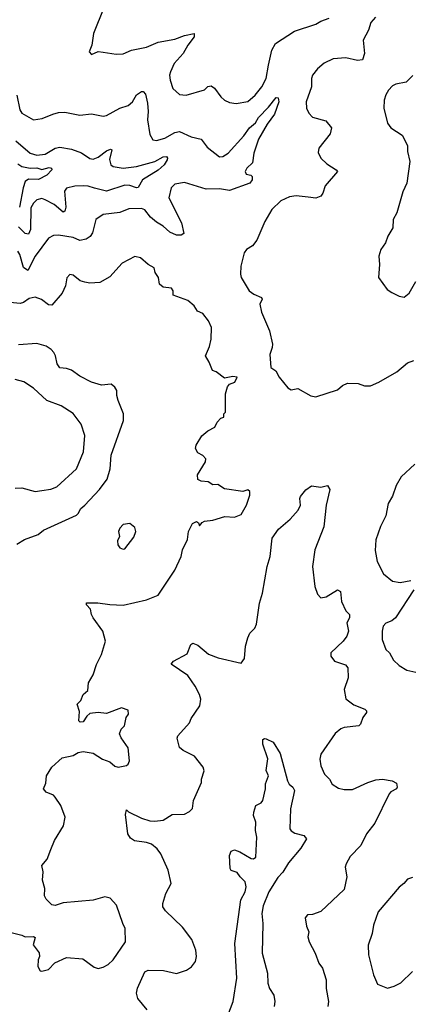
# Model space of a CAD drawing. Extents: x 1954678 to 2060275, y 904822 to 1016299.
# Tile 95 of 256: x 2023973 to 2026317, y 910728 to 916659. Entities that reach past the tile are written whole.
import ezdxf

# ---------------------------------------------------------------- set-up
doc = ezdxf.new("R2010")
doc.units = 0

msp = doc.modelspace()

# ---------------------------------------------------------------- linework, layer by layer
at = {"layer": '0CON20XD'}
for points in [[(2024478.8, 916731.2), (2024416.2, 916575), (2024407.5, 916505), (2024390, 916465), (2024405, 916450), (2024445, 916467.5), (2024475, 916464), (2024552.1, 916452.1), (2024595, 916452.9), (2024645, 916475.7), (2024735, 916493.5), (2024805, 916524.4), (2024905, 916540.5), (2024965, 916564.4), (2025022.5, 916575), (2025022.5, 916555), (2024984.1, 916505.9), (2024955.6, 916455), (2024901.4, 916395), (2024879.4, 916345), (2024874.5, 916325), (2024877.8, 916295), (2024893.1, 916245), (2024935, 916207.8), (2024975, 916204.6), (2025084.4, 916235.6), (2025105, 916256.2), (2025125, 916261.2), (2025145, 916246.7), (2025182, 916195), (2025204, 916175), (2025235, 916160.6), (2025275, 916153.1), (2025345, 916165.7), (2025388.5, 916205), (2025429.6, 916255), (2025456.2, 916305), (2025469.1, 916385), (2025489.5, 916475), (2025510.8, 916515), (2025625, 916589.1), (2025755, 916632.5), (2025785, 916650.9), (2025835, 916668.8)], [(2026113.1, 916675), (2026085, 916641.2), (2026070.6, 916595), (2026039.5, 916535), (2026046.9, 916455), (2026035, 916416.7), (2026005, 916413.1), (2025935, 916429.4), (2025857.6, 916422.4), (2025805, 916397.5), (2025765, 916362.9), (2025735, 916324), (2025729.1, 916305), (2025728.6, 916255), (2025695.8, 916165), (2025697.5, 916125), (2025712.9, 916095), (2025735, 916072.5), (2025815, 916048.8), (2025847.7, 916007.7), (2025839.7, 915970.3), (2025773.3, 915885), (2025769.3, 915859.3), (2025784.1, 915824.1), (2025819.7, 915789.7), (2025876.7, 915755), (2025883.8, 915745), (2025811.3, 915658.7), (2025796.8, 915613.2), (2025785, 915596.7), (2025753.6, 915583.6), (2025708.8, 915588.8), (2025635, 915598.1), (2025595, 915591.1), (2025543.1, 915566.9), (2025489.2, 915515), (2025446.6, 915443.4), (2025399.7, 915330.3), (2025373.9, 915296.1), (2025337.5, 915275), (2025323.3, 915255), (2025303.8, 915175), (2025301.2, 915125), (2025306, 915105), (2025354, 915025), (2025382, 915005), (2025428, 914985), (2025431.2, 914975), (2025417.5, 914945), (2025427, 914897), (2025476.2, 914785), (2025493.3, 914705), (2025492.5, 914685), (2025477, 914643), (2025483, 914563), (2025513.9, 914543.9), (2025533.3, 914505), (2025585, 914441.2), (2025605, 914428.8), (2025646.4, 914436.4), (2025725, 914392.5), (2025755, 914387.5), (2025885, 914430), (2025915, 914456.2), (2025945, 914470), (2026008.3, 914468.3), (2026046.7, 914453.3), (2026083.9, 914453.9), (2026133.8, 914475), (2026242.6, 914537.4), (2026305, 914591.2), (2026344.2, 914605.8)], [(2026337.6, 916322.4), (2026297.4, 916282.6), (2026235, 916270.6), (2026215, 916260), (2026191.5, 916235), (2026175, 916206), (2026165.5, 916175), (2026162.7, 916125), (2026185.7, 916035.7), (2026205, 916008), (2026274.2, 915964.2), (2026305, 915900), (2026306.2, 915865), (2026320.8, 915805), (2026302.5, 915675), (2026277.9, 915622.1), (2026242.5, 915495), (2026220, 915455), (2026218, 915405), (2026188, 915355), (2026174, 915315), (2026146, 915275), (2026132.5, 915235), (2026137.1, 915185), (2026132, 915105), (2026184.1, 915034.1), (2026212.5, 915015), (2026255, 914993.3), (2026285, 914986.7), (2026315, 915011.2), (2026355, 915081.2)], [(2023956, 916205), (2023974, 916115), (2023986.2, 916095), (2024055, 916056), (2024107, 916063), (2024170.9, 916089.1), (2024205, 916099.2), (2024245, 916100.8), (2024335, 916084.2), (2024405, 916092), (2024475, 916078), (2024495, 916081.2), (2024575, 916125.8), (2024625, 916142.9), (2024651.1, 916165), (2024675, 916205.6), (2024705, 916226), (2024715, 916226.2), (2024729.6, 916209.6), (2024741.8, 916155), (2024745.4, 916105), (2024740.8, 916055), (2024755, 915967.5), (2024774.5, 915934.5), (2024795, 915931.9), (2024845, 915945.5), (2024905, 915979.2), (2024935, 915984.5), (2025004.1, 915954.1), (2025065, 915938.9), (2025101.3, 915891.3), (2025175, 915833.6), (2025195, 915835.4), (2025225.9, 915855), (2025321.2, 915958.8), (2025355, 916006.9), (2025391.7, 916038.3), (2025409.5, 916069.5), (2025468.8, 916131.2), (2025515, 916190.8), (2025527.9, 916187.9), (2025532.2, 916165), (2025505, 916089.2), (2025461, 916029), (2025410, 915940), (2025380.4, 915855), (2025372.6, 915797.4), (2025340, 915765), (2025329.4, 915745), (2025335, 915729.2), (2025363, 915723), (2025372, 915715), (2025371.2, 915695), (2025356.2, 915675), (2025235, 915630), (2025175, 915640.5), (2025095, 915638.4), (2024965, 915677.3), (2024905, 915668.1), (2024884.3, 915645), (2024870.8, 915585), (2024946.9, 915435), (2024959.3, 915370.7), (2024945, 915360), (2024915, 915360), (2024875, 915378.6), (2024835, 915415.5), (2024795, 915439.1), (2024760, 915470), (2024725, 915514.4), (2024705, 915521.8), (2024629.7, 915520.3), (2024575, 915497.5), (2024475.6, 915484.4), (2024430.8, 915455), (2024411.1, 915375), (2024396.9, 915353.1), (2024373.1, 915336.9), (2024335, 915329.2), (2024295, 915346.1), (2024205, 915361.8), (2024175, 915358.9), (2024146.7, 915343.3), (2024064.9, 915235.1), (2024022.3, 915147.7), (2023995, 915165.5), (2023973.2, 915245), (2023960.5, 915265)], [(2023949.1, 915929.1), (2024035, 915855.4), (2024075, 915843.4), (2024125, 915847.9), (2024185.6, 915884.4), (2024215, 915891.7), (2024285, 915878.2), (2024345, 915856.7), (2024395, 915822.1), (2024415, 915819.2), (2024445, 915830.9), (2024495, 915869.5), (2024518.8, 915878.8), (2024526, 915875), (2024513.2, 915816.8), (2024520.4, 915785), (2024535, 915774.2), (2024594.8, 915765.2), (2024675.5, 915774.5), (2024785, 915805.5), (2024835, 915833.1), (2024855, 915834), (2024862.5, 915825), (2024860.6, 915815), (2024842.1, 915785), (2024805, 915752.7), (2024711.5, 915695), (2024685, 915648.9), (2024675, 915646.2), (2024635, 915660.8), (2024605, 915661.7), (2024495, 915625.6), (2024423.3, 915643.3), (2024385, 915656.4), (2024355, 915657.2), (2024304.4, 915655.6), (2024255, 915644.3), (2024242.5, 915625), (2024250.3, 915529.7), (2024245, 915506.2), (2024235, 915500), (2024179.3, 915545), (2024125, 915574.7), (2024105, 915581.2), (2024075, 915572.9), (2024055, 915553.6), (2024039.5, 915525), (2024037.5, 915395), (2024025, 915366.5), (2024005, 915370), (2023965, 915411.7)], [(2023960.5, 915790.5), (2023985, 915774.8), (2024035.2, 915764.8), (2024075, 915767.4), (2024105, 915755.7), (2024149.1, 915769.1), (2024163.8, 915765), (2024165.7, 915755), (2024135, 915722.5), (2024084.7, 915695.3), (2024025, 915698.3), (2024006.4, 915685), (2023993.2, 915646.8), (2023970.8, 915529.2)], [(2023913, 911163), (2023985, 911143.8), (2024005, 911134), (2024055, 911136.7), (2024065, 911130), (2024054.1, 911085.9), (2024088.8, 911038.8), (2024092, 911015), (2024084.2, 910995), (2024082, 910955), (2024095, 910930), (2024105, 910927.5), (2024145, 910937.5), (2024183, 910977), (2024255, 911010), (2024352.3, 911002.3), (2024420.9, 910950.9), (2024445, 910944.2), (2024475, 910950.8), (2024505, 910968), (2024534.2, 910995), (2024608.6, 911105), (2024608, 911185), (2024592.5, 911215), (2024555.8, 911325), (2024517, 911367), (2024485, 911375.8), (2024415, 911355.7), (2024235, 911340), (2024185, 911322.5), (2024165, 911327.5), (2024130.9, 911360.9), (2024122.3, 911382.3), (2024123.8, 911425), (2024110, 911475), (2024113.8, 911525), (2024105.8, 911565), (2024138.3, 911601.7), (2024160.3, 911659.7), (2024182.5, 911715), (2024236.8, 911803.2), (2024245.8, 911855), (2024220, 911925), (2024185, 911976.2), (2024175, 911987.1), (2024131.2, 912005), (2024116.7, 912025), (2024129.3, 912060.7), (2024133.3, 912105), (2024165, 912156.7), (2024228, 912212), (2024293.9, 912226.1), (2024325, 912243.8), (2024355, 912250), (2024415, 912240), (2024470, 912205), (2024515, 912188.8), (2024545, 912162), (2024565, 912156), (2024615, 912166), (2024626, 912175), (2024633.8, 912195), (2024625, 912272.5), (2024583.1, 912333.1), (2024573.6, 912356.4), (2024582.5, 912385), (2024603.3, 912405), (2024612.5, 912455), (2024627.5, 912475), (2024625, 912500), (2024585, 912513.8), (2024495, 912479.2), (2024445, 912485.8), (2024395, 912480), (2024375.7, 912464.3), (2024355, 912430), (2024337, 912427), (2024327.5, 912435), (2024331.7, 912491.7), (2024317.5, 912535), (2024327.5, 912545), (2024341.2, 912558.8), (2024355, 912593.3), (2024381.7, 912618.3), (2024386, 912665), (2024415, 912713.3), (2024435.6, 912774.4), (2024465.4, 912834.6), (2024488.1, 912915), (2024473.1, 912975), (2024415, 913056.2), (2024404.2, 913075), (2024397.7, 913107.7), (2024373.8, 913135), (2024373.8, 913146.2), (2024443, 913147), (2024514.3, 913135.7), (2024595, 913132.2), (2024735.6, 913164.4), (2024805, 913192.5), (2024905, 913344), (2024944.3, 913425.7), (2024951.9, 913465), (2024982.3, 913527.7), (2024988.6, 913575), (2025012.5, 913625), (2025037, 913637), (2025048.3, 913628.3), (2025055, 913610), (2025070, 913630), (2025085, 913637.5), (2025135, 913643.3), (2025206.7, 913666.7), (2025265, 913662), (2025305, 913678.8), (2025337.1, 913735), (2025356.2, 913795), (2025357, 913817), (2025345, 913827.5), (2025315, 913817.5), (2025205, 913833.3), (2025165, 913860), (2025135, 913857.5), (2025106, 913876), (2025065, 913880), (2025045, 913890), (2025042.7, 913917.3), (2025090, 913995), (2025093, 914013), (2025075, 914033.3), (2025045, 914050), (2025030, 914075), (2025033.3, 914095), (2025068.3, 914151.7), (2025105, 914182.5), (2025147.5, 914205), (2025160, 914235), (2025181.7, 914258.3), (2025200, 914265), (2025200, 914285), (2025210, 914295), (2025210, 914405), (2025223, 914447), (2025235, 914462.5), (2025267.5, 914475), (2025280, 914505), (2025255, 914510), (2025205, 914500), (2025155, 914536.7), (2025132.5, 914545), (2025113.3, 914595), (2025090, 914635), (2025115, 914690), (2025123.8, 914735), (2025126, 914805), (2025108, 914845), (2025075, 914890), (2025043.1, 914903.1), (2025022, 914935), (2024985, 914967.5), (2024895, 915000), (2024896.7, 915025), (2024885, 915041.2), (2024835, 915048), (2024813.8, 915065), (2024806.7, 915105), (2024787.5, 915135), (2024782.5, 915165), (2024745, 915183.8), (2024700, 915225), (2024665, 915232), (2024588.7, 915191.3), (2024515, 915110.8), (2024455, 915076), (2024395, 915070.8), (2024365, 915077.1), (2024336.8, 915086.8), (2024295, 915120), (2024275, 915123.3), (2024256.1, 915103.9), (2024248.6, 915055), (2024227.6, 915012.4), (2024165, 914938.6), (2024145, 914940.6), (2024103.3, 914973.3), (2024065, 914987.5), (2024029.8, 914980.2), (2023995, 914955.7), (2023975, 914948.9), (2023915, 914955.8)], [(2023955, 913500), (2024001.3, 913528.7), (2024082.7, 913557.3), (2024115, 913584.2), (2024313.3, 913675), (2024324, 913685), (2024340, 913715), (2024365, 913734), (2024452, 913828), (2024498.1, 913891.9), (2024517, 913953), (2024522.9, 914035), (2024597.1, 914245), (2024596.9, 914285), (2024564, 914365), (2024556, 914395), (2024556.1, 914426.1), (2024545.9, 914445.9), (2024523, 914463), (2024465, 914457.5), (2024405, 914476.2), (2024335, 914510.8), (2024285, 914547.1), (2024255, 914558.6), (2024215, 914562.5), (2024198.6, 914585), (2024188.6, 914635), (2024177.5, 914655), (2024162.4, 914672.4), (2024131.8, 914691.8), (2024075, 914708.5), (2023965, 914700)], [(2024065, 913817.5), (2024105, 913822.9), (2024159.8, 913830.2), (2024195, 913845.6), (2024315, 913952.5), (2024356.2, 914055), (2024363.9, 914155), (2024342.6, 914222.6), (2024295, 914285.7), (2024222.6, 914332.6), (2024135, 914365.6), (2024055, 914439.5), (2023998.3, 914478.3), (2023945, 914490.8)], [(2026349.5, 913980.5), (2026267.5, 913905), (2026237.5, 913852.5), (2026215, 913788.8), (2026188.6, 913745), (2026175, 913670), (2026143.8, 913606.2), (2026114.4, 913525), (2026110.9, 913460.9), (2026124.2, 913395.8), (2026161.7, 913321.7), (2026215, 913276.9), (2026260.9, 913269.1), (2026325, 913281.4)], [(2023945, 913837.1), (2023985, 913838.9), (2024065, 913817.5)], [(2024739.2, 910695), (2024682.4, 910762.4), (2024674.4, 910795), (2024680.6, 910825), (2024725, 910924), (2024745, 910934.3), (2024838, 910932), (2024915, 910912.9), (2024977, 910933), (2025005.7, 910954.3), (2025030, 910985), (2025035.8, 911015), (2025032.5, 911055), (2025007.4, 911117.4), (2024953, 911193), (2024850.2, 911290.2), (2024834.4, 911315), (2024833.1, 911335), (2024851.9, 911395), (2024883.1, 911455), (2024866.2, 911535), (2024821.2, 911635), (2024799.5, 911665), (2024765, 911692.7), (2024735, 911703.6), (2024663, 911713), (2024638.8, 911728.8), (2024624, 911755), (2024609.3, 911870.7), (2024615, 911900), (2024626.7, 911886.7), (2024705, 911848.9), (2024755, 911834.1), (2024785, 911831.8), (2024835, 911837.8), (2024889.1, 911870.9), (2024965, 911874.2), (2024995, 911890), (2025011.7, 911908.3), (2025018.6, 911955), (2025065.8, 912064.2), (2025066.2, 912085), (2025082.5, 912135), (2025076.1, 912156.1), (2025025, 912222.5), (2024955.8, 912255.8), (2024933.3, 912275), (2024919.3, 912330.7), (2024923.3, 912345), (2024995, 912423.8), (2025005, 912448.8), (2025055.8, 912525), (2025061.4, 912565), (2025055, 912593.3), (2025028.9, 912645), (2024985, 912708), (2024883.6, 912776.4), (2024897.5, 912795), (2024980, 912840), (2025002.5, 912895), (2025015, 912904), (2025045, 912892), (2025108, 912838), (2025165.8, 912815.8), (2025305, 912783.3), (2025325, 912810), (2025331.4, 912885), (2025344.3, 912935), (2025357.4, 912962.6), (2025387, 912993), (2025396.8, 913016.8), (2025415.5, 913145), (2025433.9, 913205), (2025461.1, 913365), (2025480.5, 913425), (2025492.2, 913535), (2025529.3, 913590.7), (2025598.9, 913651.1), (2025648.6, 913705), (2025662.5, 913735), (2025657.5, 913775), (2025663, 913787), (2025693.6, 913826.4), (2025728.3, 913851.7), (2025785, 913843.8), (2025825, 913852.5), (2025838.8, 913828.8), (2025816.2, 913735), (2025802.2, 913605), (2025749.1, 913465), (2025734.2, 913365), (2025748.7, 913245), (2025765, 913198), (2025785, 913177.1), (2025817.4, 913182.6), (2025885, 913223.8), (2025903.3, 913215), (2025908.8, 913155), (2025935, 913097.5), (2025956.7, 913075), (2025956.7, 913055), (2025941.2, 913025), (2025951.2, 912975), (2025940, 912945), (2025918.6, 912915), (2025844.6, 912845.4), (2025844.4, 912825), (2025867.5, 912795), (2025932.2, 912772.2), (2025946.4, 912755), (2025949.5, 912695), (2025924.2, 912624.2), (2025935, 912567.5), (2025982.1, 912532.1), (2026050, 912505), (2026060, 912495), (2026060, 912485), (2026036.2, 912455), (2026024, 912416), (2026014, 912406), (2025925, 912395.8), (2025905, 912388), (2025870.9, 912359.1), (2025783.8, 912235), (2025778, 912205), (2025784.3, 912164.3), (2025806, 912115), (2025836, 912085), (2025853.5, 912053.5), (2025890.3, 912030.3), (2025925, 912021.9), (2025975, 912022.2), (2026066.2, 912063.8), (2026115, 912079.2), (2026155, 912083.6), (2026214.5, 912074.5), (2026239.7, 912059.7), (2026244, 912035), (2026240, 912025), (2026205, 912006.9), (2026195.5, 911995), (2026110.2, 911819.8), (2026060, 911755), (2026025.6, 911684.4), (2025961.7, 911618.3), (2025936, 911575), (2025931.2, 911555), (2025940.8, 911495), (2025925, 911418.8), (2025785, 911286), (2025735, 911268.8), (2025703.6, 911266.4), (2025690.7, 911249.3), (2025697.7, 911197.7), (2025712, 911165), (2025706, 911135), (2025714, 911105), (2025750, 911035), (2025772.5, 910975), (2025794.3, 910945), (2025815.6, 910875), (2025815.9, 910824.1), (2025830.8, 910745), (2025825.5, 910714.5)], [(2024595, 913470), (2024605, 913472.5), (2024658.3, 913541.7), (2024672, 913575), (2024665, 913600), (2024635, 913623.3), (2024595, 913618.8), (2024575, 913596.7), (2024566.2, 913575), (2024572.5, 913545), (2024560.7, 913519.3), (2024563.3, 913495), (2024575, 913477.5), (2024595, 913470)], [(2026343.1, 913225), (2026233.6, 913056.4), (2026211.9, 913038.1), (2026175, 913022.9), (2026159.2, 913005), (2026152.9, 912975), (2026154.2, 912925), (2026175.7, 912865.7), (2026196.7, 912845), (2026220.6, 912800.6), (2026255, 912768.6), (2026301.3, 912741.3), (2026355, 912728.6)], [(2025215, 910634), (2025257.7, 910745), (2025278.6, 910885), (2025266.5, 911095), (2025302.3, 911357.7), (2025328.2, 911405), (2025335.4, 911435), (2025330, 911465), (2025298.6, 911495), (2025281.2, 911521.2), (2025245, 911534), (2025238.1, 911545), (2025234.8, 911625), (2025245, 911650), (2025265, 911657.7), (2025296.9, 911646.9), (2025365, 911606.2), (2025380, 911605), (2025393.3, 911615), (2025398.9, 911735), (2025391.1, 911775), (2025392.9, 911825), (2025380, 911865), (2025380.8, 911885), (2025394, 911925), (2025425, 911940.8), (2025435.6, 911955), (2025452, 912025), (2025451.2, 912055), (2025469.2, 912105), (2025455.9, 912135.9), (2025466, 912206), (2025436, 912295), (2025436.4, 912323.6), (2025445, 912330), (2025455, 912328), (2025496.8, 912306.8), (2025538.7, 912238.7), (2025582.9, 912075), (2025594.7, 912054.7), (2025616.5, 912035), (2025625.4, 912015), (2025601.8, 911905), (2025598.8, 911785), (2025605, 911773.3), (2025628.8, 911758.8), (2025682.5, 911745), (2025698, 911725), (2025665, 911668), (2025590.2, 911579.8), (2025556, 911524), (2025525, 911491.4), (2025471.9, 911405), (2025437.9, 911322.1), (2025430.3, 911275), (2025434.6, 911215.4), (2025430.7, 911035), (2025462.5, 910915), (2025464.6, 910854.6), (2025475, 910823.3), (2025502.5, 910782.5), (2025508.6, 910745), (2025504.3, 910715)], [(2026335, 911492.5), (2026305, 911481.2), (2026284, 911455), (2026255, 911434.2), (2026129.2, 911285), (2026100.6, 911205), (2026092.9, 911155), (2026069.4, 911085), (2026071.4, 911025), (2026100.8, 910905), (2026125, 910849.2), (2026185, 910824.4)], [(2026185, 910824.4), (2026225, 910836.5), (2026265, 910858.1), (2026335, 910926.5)]]:
    msp.add_lwpolyline(points, dxfattribs=at)

doc.saveas('drawing.dxf')
